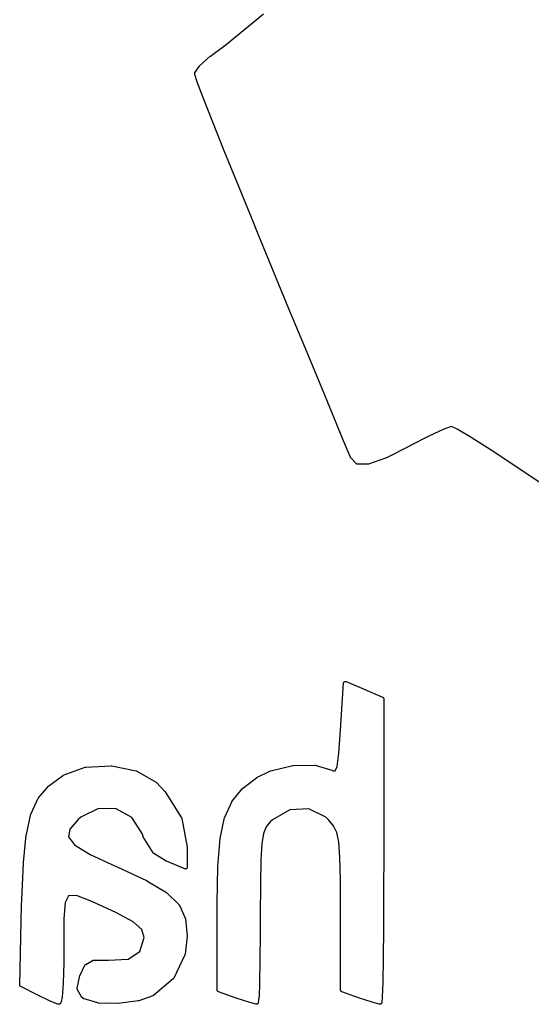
# Model space of a CAD drawing. Extents: x 5.07 to 6.67, y -4.03 to -3.19.
# Tile 6 of 27: x 5.19 to 5.24, y -4 to -3.9. Entities that reach past the tile are written whole.
import ezdxf

# ---------------------------------------------------------------- set-up
doc = ezdxf.new("R2010")
doc.units = 0
doc.header["$MEASUREMENT"] = 0
doc.layers.add('BLACK', color=7, linetype='CONTINUOUS')

msp = doc.modelspace()

# ---------------------------------------------------------------- linework, layer by layer
at = {"layer": 'BLACK', "linetype": 'CONTINUOUS'}
for p, q in [((5.20956, -3.90067), (5.21337, -3.89756)), ((5.20798, -3.90186), (5.20956, -3.90067)), ((5.20684, -3.90289), (5.20796, -3.90187)), ((5.20796, -3.90187), (5.20797, -3.90186)), ((5.20796, -3.90187), (5.20796, -3.90187)), ((5.20797, -3.90186), (5.20798, -3.90186)), ((5.2064, -3.90355), (5.2068, -3.90293)), ((5.2068, -3.90293), (5.20681, -3.90293)), ((5.20681, -3.90292), (5.20682, -3.90291)), ((5.20681, -3.90293), (5.20681, -3.90292)), ((5.20681, -3.90293), (5.20681, -3.90293)), ((5.20682, -3.90291), (5.20683, -3.9029)), ((5.20683, -3.9029), (5.20684, -3.90289)), ((5.20683, -3.9029), (5.20683, -3.9029)), ((5.20637, -3.90361), (5.20638, -3.9036)), ((5.20637, -3.90362), (5.20637, -3.90361)), ((5.20637, -3.90363), (5.20637, -3.90362)), ((5.20637, -3.90364), (5.20637, -3.90363)), ((5.20637, -3.90365), (5.20637, -3.90364)), ((5.20637, -3.90366), (5.20637, -3.90365)), ((5.20637, -3.90367), (5.20637, -3.90366)), ((5.20637, -3.90366), (5.20637, -3.90366)), ((5.20637, -3.90368), (5.20637, -3.90367)), ((5.20637, -3.90369), (5.20637, -3.90368)), ((5.20637, -3.9037), (5.20637, -3.90369)), ((5.20638, -3.90371), (5.20637, -3.9037)), ((5.20638, -3.90358), (5.20639, -3.90357)), ((5.20638, -3.90359), (5.20638, -3.90358)), ((5.20638, -3.9036), (5.20638, -3.90359)), ((5.20659, -3.90438), (5.20638, -3.90371)), ((5.20638, -3.90371), (5.20638, -3.90371)), ((5.20639, -3.90356), (5.2064, -3.90355)), ((5.20639, -3.90357), (5.20639, -3.90356)), ((5.2064, -3.90355), (5.2064, -3.90355)), ((5.20659, -3.90439), (5.20659, -3.90438)), ((5.20719, -3.90599), (5.20659, -3.90439)), ((5.20659, -3.90439), (5.20659, -3.90439)), ((5.20659, -3.90439), (5.20659, -3.90439)), ((5.2072, -3.906), (5.20719, -3.90599)), ((5.20719, -3.90599), (5.20719, -3.90599)), ((5.20814, -3.9084), (5.2072, -3.906)), ((5.20814, -3.90841), (5.20814, -3.9084)), ((5.20814, -3.9084), (5.20814, -3.9084)), ((5.20937, -3.91149), (5.20814, -3.90841)), ((5.20937, -3.9115), (5.20937, -3.91149)), ((5.21085, -3.91514), (5.20937, -3.9115)), ((5.21252, -3.91922), (5.21085, -3.91514)), ((5.21085, -3.91514), (5.21085, -3.91514)), ((5.21085, -3.91514), (5.21085, -3.91514)), ((5.21252, -3.91923), (5.21252, -3.91922)), ((5.21252, -3.91922), (5.21252, -3.91922)), ((5.21416, -3.92321), (5.21252, -3.91923)), ((5.21597, -3.92758), (5.21416, -3.92321)), ((5.21416, -3.92321), (5.21416, -3.92321)), ((5.21765, -3.93163), (5.21597, -3.92758)), ((5.21597, -3.92758), (5.21597, -3.92758)), ((5.21597, -3.92758), (5.21597, -3.92758)), ((5.21914, -3.93524), (5.21765, -3.93163)), ((5.21765, -3.93163), (5.21765, -3.93163)), ((5.21765, -3.93163), (5.21765, -3.93163)), ((5.22039, -3.93828), (5.21914, -3.93524)), ((5.21914, -3.93524), (5.21914, -3.93524)), ((5.2204, -3.93828), (5.22039, -3.93828)), ((5.22136, -3.94062), (5.2204, -3.93828)), ((5.23173, -3.93984), (5.23022, -3.94054)), ((5.23253, -3.93956), (5.23173, -3.93984)), ((5.23311, -3.93983), (5.23253, -3.93956)), ((5.23452, -3.94069), (5.23311, -3.93983)), ((5.22199, -3.94214), (5.22136, -3.94062)), ((5.22136, -3.94062), (5.22136, -3.94062)), ((5.23022, -3.94054), (5.22834, -3.94151)), ((5.23657, -3.94199), (5.23452, -3.94069)), ((5.22222, -3.94271), (5.22199, -3.94214)), ((5.22199, -3.94214), (5.22199, -3.94214)), ((5.22199, -3.94214), (5.22199, -3.94214)), ((5.22832, -3.94153), (5.22582, -3.94278)), ((5.22833, -3.94152), (5.22832, -3.94152)), ((5.22832, -3.94152), (5.22832, -3.94152)), ((5.22832, -3.94152), (5.22832, -3.94153)), ((5.22834, -3.94151), (5.22833, -3.94152)), ((5.23907, -3.94364), (5.23657, -3.94199)), ((5.22223, -3.94273), (5.22222, -3.94271)), ((5.22224, -3.94274), (5.22223, -3.94273)), ((5.22224, -3.94275), (5.22224, -3.94274)), ((5.22224, -3.94274), (5.22224, -3.94274)), ((5.22225, -3.94276), (5.22224, -3.94275)), ((5.22226, -3.94277), (5.22225, -3.94276)), ((5.22281, -3.94335), (5.22226, -3.94277)), ((5.22226, -3.94277), (5.22226, -3.94277)), ((5.22283, -3.94336), (5.22281, -3.94335)), ((5.22281, -3.94335), (5.22281, -3.94335)), ((5.22281, -3.94335), (5.22281, -3.94335)), ((5.22284, -3.94338), (5.22283, -3.94336)), ((5.22286, -3.94339), (5.22284, -3.94338)), ((5.22284, -3.94338), (5.22284, -3.94338)), ((5.22284, -3.94338), (5.22284, -3.94338)), ((5.22287, -3.9434), (5.22286, -3.94339)), ((5.22288, -3.9434), (5.22287, -3.9434)), ((5.2229, -3.9434), (5.22288, -3.9434)), ((5.22288, -3.9434), (5.22288, -3.9434)), ((5.22291, -3.94341), (5.2229, -3.9434)), ((5.22293, -3.94341), (5.22291, -3.94341)), ((5.22291, -3.94341), (5.22291, -3.94341)), ((5.22291, -3.94341), (5.22291, -3.94341)), ((5.22295, -3.94341), (5.22293, -3.94341)), ((5.22296, -3.94341), (5.22295, -3.94341)), ((5.22295, -3.94341), (5.22295, -3.94341)), ((5.22295, -3.94341), (5.22295, -3.94341)), ((5.22402, -3.94341), (5.22296, -3.94341)), ((5.22403, -3.94341), (5.22402, -3.94341)), ((5.22404, -3.94341), (5.22403, -3.94341)), ((5.22405, -3.94341), (5.22404, -3.94341)), ((5.22406, -3.94341), (5.22405, -3.94341)), ((5.22407, -3.9434), (5.22406, -3.94341)), ((5.22408, -3.9434), (5.22407, -3.9434)), ((5.2258, -3.94279), (5.22408, -3.9434)), ((5.22408, -3.9434), (5.22408, -3.9434)), ((5.22581, -3.94278), (5.2258, -3.94279)), ((5.22582, -3.94278), (5.22581, -3.94278)), ((5.22582, -3.94278), (5.22582, -3.94278)), ((5.24185, -3.94551), (5.23907, -3.94364)), ((5.22123, -3.97051), (5.22151, -3.96572)), ((5.22151, -3.9657), (5.22152, -3.96569)), ((5.22151, -3.96572), (5.22151, -3.9657)), ((5.22151, -3.96572), (5.22151, -3.96572)), ((5.22152, -3.96566), (5.22153, -3.96565)), ((5.22152, -3.96568), (5.22152, -3.96566)), ((5.22152, -3.96569), (5.22152, -3.96568)), ((5.22152, -3.96568), (5.22152, -3.96568)), ((5.22153, -3.96564), (5.22154, -3.96563)), ((5.22153, -3.96565), (5.22153, -3.96564)), ((5.22153, -3.96565), (5.22153, -3.96565)), ((5.22154, -3.96563), (5.22155, -3.96562)), ((5.22155, -3.96561), (5.22156, -3.9656)), ((5.22155, -3.96562), (5.22155, -3.96561)), ((5.22155, -3.96561), (5.22155, -3.96561)), ((5.22156, -3.9656), (5.22157, -3.96559)), ((5.22157, -3.96559), (5.22158, -3.96558)), ((5.22157, -3.96559), (5.22157, -3.96559)), ((5.22158, -3.96558), (5.22159, -3.96557)), ((5.22159, -3.96557), (5.2216, -3.96557)), ((5.2216, -3.96557), (5.22161, -3.96556)), ((5.22161, -3.96556), (5.22162, -3.96555)), ((5.22161, -3.96556), (5.22161, -3.96556)), ((5.22162, -3.96555), (5.22163, -3.96555)), ((5.22163, -3.96555), (5.22164, -3.96555)), ((5.22164, -3.96555), (5.22164, -3.96554)), ((5.22164, -3.96554), (5.22166, -3.96554)), ((5.22166, -3.96554), (5.22167, -3.96554)), ((5.22167, -3.96554), (5.22168, -3.96554)), ((5.22168, -3.96554), (5.2217, -3.96553)), ((5.22168, -3.96554), (5.22168, -3.96554)), ((5.2217, -3.96553), (5.22171, -3.96553)), ((5.22171, -3.96553), (5.22171, -3.96553)), ((5.22171, -3.96553), (5.22172, -3.96553)), ((5.22172, -3.96553), (5.22173, -3.96554)), ((5.22173, -3.96554), (5.22175, -3.96554)), ((5.22175, -3.96554), (5.22175, -3.96554)), ((5.22175, -3.96554), (5.22176, -3.96554)), ((5.22176, -3.96554), (5.22177, -3.96554)), ((5.22177, -3.96554), (5.22178, -3.96555)), ((5.22178, -3.96555), (5.22364, -3.96633)), ((5.22364, -3.96633), (5.22364, -3.96633)), ((5.22364, -3.96633), (5.22364, -3.96633)), ((5.22364, -3.96633), (5.2255, -3.96712)), ((5.2255, -3.96712), (5.2255, -3.96712)), ((5.2255, -3.96712), (5.22552, -3.96713)), ((5.22552, -3.96713), (5.22553, -3.96713)), ((5.22553, -3.96713), (5.22553, -3.96713)), ((5.22553, -3.96713), (5.22553, -3.96714)), ((5.22553, -3.96714), (5.22555, -3.96715)), ((5.22555, -3.96715), (5.22556, -3.96716)), ((5.22556, -3.96716), (5.22556, -3.96716)), ((5.22556, -3.96716), (5.22556, -3.96716)), ((5.22556, -3.96716), (5.22557, -3.96717)), ((5.22557, -3.96717), (5.22559, -3.96719)), ((5.22559, -3.96719), (5.22559, -3.96719)), ((5.22559, -3.96719), (5.22559, -3.96719)), ((5.22559, -3.96719), (5.2256, -3.96721)), ((5.2256, -3.96721), (5.2256, -3.96722)), ((5.2256, -3.96722), (5.2256, -3.96722)), ((5.2256, -3.96722), (5.2256, -3.96722)), ((5.2256, -3.96722), (5.22561, -3.96724)), ((5.22561, -3.96724), (5.22561, -3.96726)), ((5.22561, -3.96726), (5.22562, -3.96726)), ((5.22562, -3.96726), (5.22562, -3.96726)), ((5.22562, -3.96726), (5.22562, -3.96728)), ((5.22562, -3.96728), (5.22562, -3.9673)), ((5.22562, -3.9673), (5.22562, -3.98293)), ((5.22106, -3.97284), (5.22123, -3.97051)), ((5.22087, -3.97418), (5.22106, -3.97284)), ((5.19298, -3.97509), (5.19522, -3.97426)), ((5.19522, -3.97426), (5.19522, -3.97426)), ((5.19522, -3.97426), (5.19523, -3.97426)), ((5.19523, -3.97426), (5.19524, -3.97426)), ((5.19524, -3.97426), (5.19525, -3.97426)), ((5.19525, -3.97426), (5.19526, -3.97425)), ((5.19526, -3.97425), (5.19527, -3.97425)), ((5.19527, -3.97425), (5.19786, -3.97411)), ((5.19527, -3.97425), (5.19527, -3.97425)), ((5.19786, -3.97411), (5.19787, -3.97411)), ((5.19787, -3.97411), (5.19787, -3.97411)), ((5.19787, -3.97411), (5.19788, -3.97411)), ((5.19788, -3.97411), (5.19789, -3.97411)), ((5.19789, -3.97411), (5.19791, -3.97411)), ((5.19791, -3.97411), (5.19791, -3.97411)), ((5.19791, -3.97411), (5.19792, -3.97411)), ((5.19792, -3.97411), (5.20041, -3.97463)), ((5.21414, -3.97462), (5.21636, -3.97409)), ((5.21636, -3.97409), (5.21637, -3.97409)), ((5.21637, -3.97409), (5.21637, -3.97409)), ((5.21637, -3.97409), (5.21637, -3.97409)), ((5.21637, -3.97409), (5.21639, -3.97409)), ((5.21639, -3.97409), (5.2164, -3.97409)), ((5.2164, -3.97409), (5.2164, -3.97409)), ((5.2164, -3.97409), (5.21641, -3.97409)), ((5.21641, -3.97409), (5.21859, -3.97406)), ((5.21859, -3.97406), (5.2186, -3.97406)), ((5.2186, -3.97406), (5.21861, -3.97406)), ((5.21861, -3.97406), (5.21862, -3.97406)), ((5.21862, -3.97406), (5.21863, -3.97406)), ((5.21863, -3.97406), (5.21863, -3.97406)), ((5.21863, -3.97406), (5.21864, -3.97406)), ((5.21864, -3.97406), (5.21865, -3.97406)), ((5.21865, -3.97406), (5.22034, -3.97458)), ((5.22067, -3.97464), (5.22087, -3.97418)), ((5.19152, -3.97616), (5.1929, -3.97514)), ((5.1929, -3.97514), (5.19291, -3.97513)), ((5.19291, -3.97513), (5.19291, -3.97513)), ((5.19291, -3.97513), (5.19292, -3.97513)), ((5.19292, -3.97513), (5.19294, -3.97511)), ((5.19294, -3.97511), (5.19296, -3.9751)), ((5.19294, -3.97511), (5.19294, -3.97511)), ((5.19294, -3.97511), (5.19294, -3.97511)), ((5.19294, -3.97511), (5.19294, -3.97511)), ((5.19294, -3.97511), (5.19294, -3.97511)), ((5.19296, -3.9751), (5.19298, -3.97509)), ((5.20041, -3.97463), (5.20042, -3.97463)), ((5.20042, -3.97463), (5.20043, -3.97464)), ((5.20043, -3.97464), (5.20044, -3.97464)), ((5.20044, -3.97464), (5.20044, -3.97464)), ((5.20044, -3.97464), (5.20045, -3.97465)), ((5.20045, -3.97465), (5.20046, -3.97465)), ((5.20046, -3.97465), (5.20047, -3.97466)), ((5.20047, -3.97466), (5.20244, -3.9758)), ((5.21124, -3.97645), (5.21267, -3.97535)), ((5.21267, -3.97535), (5.21269, -3.97534)), ((5.21267, -3.97535), (5.21267, -3.97535)), ((5.21269, -3.97534), (5.2127, -3.97533)), ((5.2127, -3.97533), (5.2141, -3.97464)), ((5.2141, -3.97464), (5.21412, -3.97463)), ((5.2141, -3.97464), (5.2141, -3.97464)), ((5.2141, -3.97464), (5.2141, -3.97464)), ((5.2141, -3.97464), (5.2141, -3.97464)), ((5.21412, -3.97463), (5.21413, -3.97463)), ((5.21413, -3.97463), (5.21414, -3.97463)), ((5.21414, -3.97463), (5.21414, -3.97462)), ((5.22034, -3.97458), (5.22034, -3.97458)), ((5.22034, -3.97458), (5.22034, -3.97458)), ((5.22034, -3.97458), (5.22034, -3.97458)), ((5.22034, -3.97458), (5.22036, -3.97459)), ((5.22036, -3.97459), (5.22037, -3.9746)), ((5.22037, -3.9746), (5.22038, -3.9746)), ((5.22038, -3.9746), (5.22038, -3.9746)), ((5.22038, -3.9746), (5.22046, -3.97465)), ((5.22046, -3.97465), (5.22067, -3.97464)), ((5.19046, -3.97738), (5.19149, -3.97619)), ((5.19149, -3.97618), (5.1915, -3.97617)), ((5.19149, -3.97619), (5.19149, -3.97618)), ((5.19149, -3.97618), (5.19149, -3.97618)), ((5.19149, -3.97618), (5.19149, -3.97618)), ((5.1915, -3.97617), (5.19152, -3.97616)), ((5.19152, -3.97616), (5.19152, -3.97616)), ((5.19152, -3.97616), (5.19152, -3.97616)), ((5.20244, -3.9758), (5.20244, -3.9758)), ((5.20244, -3.9758), (5.20244, -3.97581)), ((5.20244, -3.97581), (5.20245, -3.97581)), ((5.20245, -3.97581), (5.20246, -3.97582)), ((5.20246, -3.97582), (5.20247, -3.97583)), ((5.20247, -3.97583), (5.20247, -3.97583)), ((5.20247, -3.97583), (5.20248, -3.97583)), ((5.20248, -3.97583), (5.20334, -3.97673)), ((5.21017, -3.97773), (5.21121, -3.97648)), ((5.21121, -3.97648), (5.21122, -3.97648)), ((5.21122, -3.97648), (5.21123, -3.97647)), ((5.21122, -3.97648), (5.21122, -3.97648)), ((5.21122, -3.97648), (5.21122, -3.97648)), ((5.21123, -3.97647), (5.21124, -3.97645)), ((5.21124, -3.97645), (5.21124, -3.97645)), ((5.21124, -3.97645), (5.21124, -3.97645)), ((5.18972, -3.97897), (5.19044, -3.97742)), ((5.19044, -3.97741), (5.19045, -3.9774)), ((5.19044, -3.97742), (5.19044, -3.97741)), ((5.19044, -3.97741), (5.19044, -3.97741)), ((5.19044, -3.97742), (5.19044, -3.97742)), ((5.19045, -3.9774), (5.19046, -3.97739)), ((5.19046, -3.97739), (5.19046, -3.97738)), ((5.19046, -3.97738), (5.19046, -3.97738)), ((5.20334, -3.97673), (5.20335, -3.97673)), ((5.20335, -3.97673), (5.20335, -3.97673)), ((5.20335, -3.97673), (5.20335, -3.97673)), ((5.20335, -3.97673), (5.20335, -3.97674)), ((5.20335, -3.97674), (5.20337, -3.97676)), ((5.20337, -3.97676), (5.20337, -3.97676)), ((5.20337, -3.97676), (5.20337, -3.97676)), ((5.20337, -3.97676), (5.20503, -3.97943)), ((5.19656, -3.97847), (5.19477, -3.97937)), ((5.19838, -3.97851), (5.19656, -3.97847)), ((5.19996, -3.97938), (5.19838, -3.97851)), ((5.20943, -3.97936), (5.21014, -3.97778)), ((5.21014, -3.97778), (5.21014, -3.97777)), ((5.21014, -3.97777), (5.21015, -3.97777)), ((5.21015, -3.97776), (5.21016, -3.97775)), ((5.21015, -3.97777), (5.21015, -3.97776)), ((5.21016, -3.97774), (5.21017, -3.97773)), ((5.21016, -3.97775), (5.21016, -3.97774)), ((5.21017, -3.97773), (5.21017, -3.97773)), ((5.18923, -3.98112), (5.1897, -3.97901)), ((5.1897, -3.97901), (5.18971, -3.979)), ((5.1897, -3.97901), (5.1897, -3.97901)), ((5.1897, -3.97901), (5.1897, -3.97901)), ((5.1897, -3.97901), (5.1897, -3.97901)), ((5.18971, -3.979), (5.18972, -3.97898)), ((5.18972, -3.97898), (5.18972, -3.97897)), ((5.18972, -3.97897), (5.18972, -3.97897)), ((5.19477, -3.97937), (5.19452, -3.97959)), ((5.20103, -3.98102), (5.19996, -3.97938)), ((5.20503, -3.97943), (5.20503, -3.97943)), ((5.20503, -3.97943), (5.20504, -3.97944)), ((5.20504, -3.97944), (5.20504, -3.97946)), ((5.20504, -3.97946), (5.20505, -3.97946)), ((5.20505, -3.97946), (5.20505, -3.97946)), ((5.20505, -3.97946), (5.20505, -3.97948)), ((5.20505, -3.97948), (5.20506, -3.97949)), ((5.20506, -3.97949), (5.20562, -3.9824)), ((5.20897, -3.98152), (5.20941, -3.9794)), ((5.20941, -3.9794), (5.20942, -3.97938)), ((5.20941, -3.9794), (5.20941, -3.9794)), ((5.20941, -3.9794), (5.20941, -3.9794)), ((5.20941, -3.9794), (5.20941, -3.9794)), ((5.20942, -3.97938), (5.20943, -3.97936)), ((5.20943, -3.97936), (5.20943, -3.97936)), ((5.20943, -3.97936), (5.20943, -3.97936)), ((5.21607, -3.9786), (5.21429, -3.97961)), ((5.21798, -3.97852), (5.21607, -3.9786)), ((5.21973, -3.97937), (5.21798, -3.97852)), ((5.22003, -3.97967), (5.21973, -3.97937)), ((5.19452, -3.97959), (5.19365, -3.98059)), ((5.21365, -3.98035), (5.21337, -3.98102)), ((5.21405, -3.97984), (5.21365, -3.98035)), ((5.21429, -3.97961), (5.21405, -3.97984)), ((5.22051, -3.98024), (5.22003, -3.97967)), ((5.22083, -3.98091), (5.22051, -3.98024)), ((5.18893, -3.98398), (5.18922, -3.98114)), ((5.18922, -3.98114), (5.18923, -3.98113)), ((5.18922, -3.98114), (5.18922, -3.98114)), ((5.18923, -3.98113), (5.18923, -3.98112)), ((5.19365, -3.98059), (5.19352, -3.98137)), ((5.19352, -3.98137), (5.19414, -3.98217)), ((5.20112, -3.98132), (5.20103, -3.98102)), ((5.20112, -3.98133), (5.20112, -3.98132)), ((5.20113, -3.98135), (5.20112, -3.98133)), ((5.20112, -3.98133), (5.20112, -3.98133)), ((5.20114, -3.98136), (5.20113, -3.98135)), ((5.20114, -3.98137), (5.20114, -3.98136)), ((5.20114, -3.98136), (5.20114, -3.98136)), ((5.20214, -3.98299), (5.20114, -3.98137)), ((5.20114, -3.98137), (5.20114, -3.98137)), ((5.20897, -3.98153), (5.20897, -3.98152)), ((5.21337, -3.98102), (5.21319, -3.98208)), ((5.22104, -3.98191), (5.22083, -3.98091)), ((5.19414, -3.98217), (5.19573, -3.98314)), ((5.20562, -3.9824), (5.20562, -3.9824)), ((5.20562, -3.9824), (5.20562, -3.98242)), ((5.20562, -3.98242), (5.20562, -3.98244)), ((5.20562, -3.98244), (5.20562, -3.98444)), ((5.20873, -3.98438), (5.20896, -3.98154)), ((5.20896, -3.98154), (5.20897, -3.98153)), ((5.20896, -3.98154), (5.20896, -3.98154)), ((5.21319, -3.98208), (5.2131, -3.98371)), ((5.22116, -3.98346), (5.22104, -3.98191)), ((5.19573, -3.98314), (5.19836, -3.98436)), ((5.20215, -3.98299), (5.20214, -3.98299)), ((5.20215, -3.983), (5.20215, -3.98299)), ((5.20216, -3.98301), (5.20215, -3.983)), ((5.20217, -3.98302), (5.20216, -3.98301)), ((5.20218, -3.98303), (5.20217, -3.98302)), ((5.20217, -3.98302), (5.20217, -3.98302)), ((5.20219, -3.98304), (5.20218, -3.98303)), ((5.2022, -3.98305), (5.20219, -3.98304)), ((5.20221, -3.98305), (5.2022, -3.98305)), ((5.2022, -3.98305), (5.2022, -3.98305)), ((5.20348, -3.98383), (5.20221, -3.98305)), ((5.20221, -3.98305), (5.20221, -3.98305)), ((5.22121, -3.98574), (5.22116, -3.98346)), ((5.22562, -3.98293), (5.22561, -3.98699)), ((5.18877, -3.98776), (5.18893, -3.98399)), ((5.18893, -3.98399), (5.18893, -3.98398)), ((5.18893, -3.98399), (5.18893, -3.98399)), ((5.18893, -3.98399), (5.18893, -3.98399)), ((5.19836, -3.98436), (5.19854, -3.98444)), ((5.19854, -3.98444), (5.19854, -3.98444)), ((5.19854, -3.98444), (5.19854, -3.98444)), ((5.19854, -3.98444), (5.19854, -3.98444)), ((5.19854, -3.98444), (5.20147, -3.98581)), ((5.20349, -3.98384), (5.20348, -3.98383)), ((5.2035, -3.98385), (5.20349, -3.98384)), ((5.20351, -3.98385), (5.2035, -3.98385)), ((5.20535, -3.98462), (5.20351, -3.98385)), ((5.2056, -3.98452), (5.20558, -3.98455)), ((5.20561, -3.98448), (5.2056, -3.98452)), ((5.20562, -3.98444), (5.20561, -3.98448)), ((5.20866, -3.98814), (5.20873, -3.98439)), ((5.20873, -3.98439), (5.20873, -3.98438)), ((5.20873, -3.98438), (5.20873, -3.98438)), ((5.20873, -3.98439), (5.20873, -3.98439)), ((5.2131, -3.98371), (5.21306, -3.9861)), ((5.20538, -3.98463), (5.20535, -3.98462)), ((5.20542, -3.98464), (5.20538, -3.98463)), ((5.20546, -3.98463), (5.20542, -3.98464)), ((5.20542, -3.98464), (5.20542, -3.98464)), ((5.20542, -3.98464), (5.20542, -3.98464)), ((5.20549, -3.98462), (5.20546, -3.98463)), ((5.2055, -3.98462), (5.20549, -3.98462)), ((5.20553, -3.9846), (5.2055, -3.98462)), ((5.20556, -3.98458), (5.20553, -3.9846)), ((5.20558, -3.98455), (5.20556, -3.98457)), ((5.20556, -3.98457), (5.20556, -3.98458)), ((5.20556, -3.98458), (5.20556, -3.98458)), ((5.20147, -3.98581), (5.20148, -3.98581)), ((5.20148, -3.98581), (5.20148, -3.98581)), ((5.20148, -3.98581), (5.20149, -3.98582)), ((5.20149, -3.98582), (5.2035, -3.98703)), ((5.21306, -3.9861), (5.21305, -3.98945)), ((5.22122, -3.9889), (5.22121, -3.98574)), ((5.19353, -3.98735), (5.19317, -3.98804)), ((5.19432, -3.98732), (5.19353, -3.98735)), ((5.1959, -3.98793), (5.19432, -3.98732)), ((5.2035, -3.98703), (5.2035, -3.98703)), ((5.2035, -3.98703), (5.2035, -3.98703)), ((5.2035, -3.98703), (5.2035, -3.98703)), ((5.2035, -3.98703), (5.20351, -3.98704)), ((5.20351, -3.98704), (5.20353, -3.98705)), ((5.20353, -3.98705), (5.20353, -3.98705)), ((5.20353, -3.98705), (5.20353, -3.98705)), ((5.20353, -3.98705), (5.20476, -3.98826)), ((5.22561, -3.98699), (5.22559, -3.99064)), ((5.22561, -3.98699), (5.22561, -3.98699)), ((5.18855, -3.99641), (5.18875, -3.98831)), ((5.18875, -3.9883), (5.18877, -3.98777)), ((5.18875, -3.98831), (5.18875, -3.9883)), ((5.18875, -3.9883), (5.18875, -3.9883)), ((5.18877, -3.98777), (5.18877, -3.98776)), ((5.18877, -3.98776), (5.18877, -3.98776)), ((5.18877, -3.98776), (5.18877, -3.98776)), ((5.19317, -3.98804), (5.19305, -3.98972)), ((5.19833, -3.98907), (5.1959, -3.98793)), ((5.20476, -3.98826), (5.20477, -3.98827)), ((5.20477, -3.98827), (5.20478, -3.98828)), ((5.20478, -3.98828), (5.20479, -3.98829)), ((5.20479, -3.98829), (5.20479, -3.98829)), ((5.20479, -3.98829), (5.20479, -3.9883)), ((5.20479, -3.9883), (5.2048, -3.98831)), ((5.2048, -3.98831), (5.20481, -3.98832)), ((5.20481, -3.98832), (5.20543, -3.98969)), ((5.20865, -3.98886), (5.20866, -3.98815)), ((5.20866, -3.98815), (5.20866, -3.98814)), ((5.20866, -3.98814), (5.20866, -3.98814)), ((5.20866, -3.98814), (5.20866, -3.98814)), ((5.20011, -3.99), (5.19833, -3.98907)), ((5.20865, -3.98887), (5.20865, -3.98886)), ((5.20865, -3.99695), (5.20865, -3.98887)), ((5.21305, -3.98945), (5.21304, -3.99115)), ((5.22122, -3.99695), (5.22122, -3.9889)), ((5.19305, -3.98972), (5.19305, -3.99246)), ((5.20098, -3.99078), (5.20011, -3.99)), ((5.20543, -3.98969), (5.20543, -3.98969)), ((5.20543, -3.98969), (5.20543, -3.9897)), ((5.20543, -3.9897), (5.20544, -3.98971)), ((5.20544, -3.98971), (5.20544, -3.98972)), ((5.20544, -3.98972), (5.20544, -3.98972)), ((5.20544, -3.98972), (5.20544, -3.98974)), ((5.20544, -3.98974), (5.20545, -3.98975)), ((5.20545, -3.98975), (5.20562, -3.99142)), ((5.20122, -3.99159), (5.20098, -3.99078)), ((5.20562, -3.99146), (5.20539, -3.99331)), ((5.20562, -3.99142), (5.20562, -3.99142)), ((5.20562, -3.99142), (5.20562, -3.99142)), ((5.20562, -3.99142), (5.20562, -3.99142)), ((5.20562, -3.99142), (5.20562, -3.99144)), ((5.20562, -3.99144), (5.20562, -3.99146)), ((5.20562, -3.99146), (5.20562, -3.99146)), ((5.20562, -3.99146), (5.20562, -3.99146)), ((5.21304, -3.99115), (5.21302, -3.99395)), ((5.21304, -3.99115), (5.21304, -3.99115)), ((5.22559, -3.99064), (5.22556, -3.99373)), ((5.22559, -3.99064), (5.22559, -3.99064)), ((5.19305, -3.99246), (5.19303, -3.99415)), ((5.19305, -3.99246), (5.19305, -3.99246)), ((5.2008, -3.99303), (5.20122, -3.99159)), ((5.19958, -3.9938), (5.2008, -3.99303)), ((5.20537, -3.99337), (5.20423, -3.99574)), ((5.20538, -3.99336), (5.20537, -3.99337)), ((5.20539, -3.99333), (5.20538, -3.99334)), ((5.20538, -3.99334), (5.20538, -3.99335)), ((5.20538, -3.99335), (5.20538, -3.99336)), ((5.20539, -3.99331), (5.20539, -3.99331)), ((5.20539, -3.99331), (5.20539, -3.99332)), ((5.20539, -3.99332), (5.20539, -3.99333)), ((5.19303, -3.99416), (5.19297, -3.99625)), ((5.19303, -3.99415), (5.19303, -3.99416)), ((5.19303, -3.99416), (5.19303, -3.99416)), ((5.19303, -3.99416), (5.19303, -3.99416)), ((5.19471, -3.99545), (5.19519, -3.99443)), ((5.19519, -3.99443), (5.1952, -3.99441)), ((5.19519, -3.99443), (5.19519, -3.99443)), ((5.19519, -3.99443), (5.19519, -3.99443)), ((5.19519, -3.99443), (5.19519, -3.99443)), ((5.1952, -3.99441), (5.19521, -3.9944)), ((5.19521, -3.99439), (5.19522, -3.99438)), ((5.19521, -3.9944), (5.19521, -3.99439)), ((5.19521, -3.9944), (5.19521, -3.9944)), ((5.19522, -3.99438), (5.19524, -3.99437)), ((5.19524, -3.99437), (5.19525, -3.99436)), ((5.19524, -3.99437), (5.19524, -3.99437)), ((5.19524, -3.99437), (5.19524, -3.99437)), ((5.19525, -3.99436), (5.19527, -3.99435)), ((5.19527, -3.99434), (5.19604, -3.99392)), ((5.19527, -3.99435), (5.19527, -3.99434)), ((5.19527, -3.99435), (5.19527, -3.99435)), ((5.19604, -3.99392), (5.19605, -3.99392)), ((5.19605, -3.99392), (5.19606, -3.99392)), ((5.19606, -3.99392), (5.19607, -3.99391)), ((5.19607, -3.99391), (5.19608, -3.99391)), ((5.19608, -3.99391), (5.19609, -3.9939)), ((5.19608, -3.99391), (5.19608, -3.99391)), ((5.19609, -3.9939), (5.1961, -3.9939)), ((5.1961, -3.9939), (5.19611, -3.9939)), ((5.19611, -3.9939), (5.19612, -3.9939)), ((5.19612, -3.9939), (5.19613, -3.9939)), ((5.19613, -3.9939), (5.19614, -3.9939)), ((5.19614, -3.9939), (5.1976, -3.99392)), ((5.1976, -3.99392), (5.19958, -3.9938)), ((5.21302, -3.99395), (5.21297, -3.99619)), ((5.21302, -3.99395), (5.21302, -3.99395)), ((5.21302, -3.99395), (5.21302, -3.99395)), ((5.22556, -3.99373), (5.22552, -3.99612)), ((5.22556, -3.99373), (5.22556, -3.99373)), ((5.22556, -3.99373), (5.22556, -3.99373)), ((5.19441, -3.99678), (5.19469, -3.99549)), ((5.19469, -3.99548), (5.1947, -3.99547)), ((5.19469, -3.99549), (5.19469, -3.99548)), ((5.19469, -3.99549), (5.19469, -3.99549)), ((5.19469, -3.99549), (5.19469, -3.99549)), ((5.1947, -3.99547), (5.1947, -3.99545)), ((5.1947, -3.99545), (5.19471, -3.99545)), ((5.19471, -3.99545), (5.19471, -3.99545)), ((5.18855, -3.99642), (5.18855, -3.99641)), ((5.18855, -3.99643), (5.18855, -3.99642)), ((5.18855, -3.99644), (5.18855, -3.99643)), ((5.18855, -3.99646), (5.18855, -3.99644)), ((5.18855, -3.99644), (5.18855, -3.99644)), ((5.18856, -3.99647), (5.18855, -3.99646)), ((5.18856, -3.99648), (5.18856, -3.99647)), ((5.18856, -3.99647), (5.18856, -3.99647)), ((5.18857, -3.99649), (5.18856, -3.99648)), ((5.18857, -3.9965), (5.18857, -3.99649)), ((5.18858, -3.99651), (5.18857, -3.9965)), ((5.18858, -3.99652), (5.18858, -3.99651)), ((5.18859, -3.99653), (5.18858, -3.99652)), ((5.18859, -3.99654), (5.18859, -3.99653)), ((5.1886, -3.99654), (5.18859, -3.99654)), ((5.1886, -3.99655), (5.1886, -3.99654)), ((5.18861, -3.99655), (5.1886, -3.99655)), ((5.18862, -3.99656), (5.18861, -3.99655)), ((5.18863, -3.99657), (5.18862, -3.99656)), ((5.19297, -3.99626), (5.19286, -3.99769)), ((5.19297, -3.99625), (5.19297, -3.99625)), ((5.19297, -3.99625), (5.19297, -3.99626)), ((5.19297, -3.99626), (5.19297, -3.99626)), ((5.20418, -3.9958), (5.20218, -3.9975)), ((5.20419, -3.9958), (5.20418, -3.9958)), ((5.2042, -3.99579), (5.20419, -3.9958)), ((5.20419, -3.9958), (5.20419, -3.9958)), ((5.20421, -3.99578), (5.2042, -3.99579)), ((5.20422, -3.99576), (5.20421, -3.99577)), ((5.20421, -3.99577), (5.20421, -3.99577)), ((5.20421, -3.99577), (5.20421, -3.99578)), ((5.20423, -3.99574), (5.20422, -3.99576)), ((5.20423, -3.99574), (5.20423, -3.99574)), ((5.20423, -3.99574), (5.20423, -3.99574)), ((5.20423, -3.99574), (5.20423, -3.99574)), ((5.21297, -3.99619), (5.21292, -3.99768)), ((5.21297, -3.99619), (5.21297, -3.99619)), ((5.21297, -3.99619), (5.21297, -3.99619)), ((5.21297, -3.99619), (5.21297, -3.99619)), ((5.22552, -3.99613), (5.22547, -3.99767)), ((5.22552, -3.99612), (5.22552, -3.99613)), ((5.18864, -3.99658), (5.18863, -3.99657)), ((5.18863, -3.99657), (5.18863, -3.99657)), ((5.18865, -3.99658), (5.18864, -3.99658)), ((5.18865, -3.99659), (5.18865, -3.99658)), ((5.19039, -3.99748), (5.18865, -3.99659)), ((5.19039, -3.99749), (5.19039, -3.99748)), ((5.1904, -3.99749), (5.19039, -3.99749)), ((5.19166, -3.99809), (5.1904, -3.99749)), ((5.1904, -3.99749), (5.1904, -3.99749)), ((5.19441, -3.99679), (5.19441, -3.99678)), ((5.19441, -3.9968), (5.19441, -3.99679)), ((5.19441, -3.99681), (5.19441, -3.9968)), ((5.19441, -3.99682), (5.19441, -3.99681)), ((5.19441, -3.99683), (5.19441, -3.99682)), ((5.19441, -3.99684), (5.19441, -3.99683)), ((5.19441, -3.99685), (5.19441, -3.99684)), ((5.19441, -3.99686), (5.19441, -3.99685)), ((5.19442, -3.99687), (5.19441, -3.99686)), ((5.19442, -3.99688), (5.19442, -3.99687)), ((5.19442, -3.99689), (5.19442, -3.99688)), ((5.19442, -3.9969), (5.19442, -3.99689)), ((5.19443, -3.99691), (5.19442, -3.9969)), ((5.19443, -3.99692), (5.19443, -3.99691)), ((5.19483, -3.99765), (5.19443, -3.99692)), ((5.19443, -3.99692), (5.19443, -3.99692)), ((5.20212, -3.99754), (5.20067, -3.99805)), ((5.20213, -3.99753), (5.20212, -3.99754)), ((5.20215, -3.99753), (5.20213, -3.99753)), ((5.20217, -3.99751), (5.20215, -3.99752)), ((5.20215, -3.99752), (5.20215, -3.99752)), ((5.20215, -3.99752), (5.20215, -3.99753)), ((5.20218, -3.99751), (5.20217, -3.99751)), ((5.20218, -3.9975), (5.20218, -3.99751)), ((5.20865, -3.99696), (5.20865, -3.99695)), ((5.20866, -3.99698), (5.20865, -3.99696)), ((5.20865, -3.99696), (5.20865, -3.99696)), ((5.20866, -3.99699), (5.20866, -3.99698)), ((5.20866, -3.997), (5.20866, -3.99699)), ((5.20866, -3.99702), (5.20866, -3.997)), ((5.20866, -3.997), (5.20866, -3.997)), ((5.20867, -3.99703), (5.20866, -3.99702)), ((5.20867, -3.99704), (5.20867, -3.99703)), ((5.20867, -3.99703), (5.20867, -3.99703)), ((5.20868, -3.99705), (5.20867, -3.99704)), ((5.20869, -3.99706), (5.20868, -3.99705)), ((5.20869, -3.99707), (5.20869, -3.99706)), ((5.2087, -3.99708), (5.20869, -3.99707)), ((5.20869, -3.99707), (5.20869, -3.99707)), ((5.20871, -3.99709), (5.2087, -3.99708)), ((5.20871, -3.9971), (5.20871, -3.99709)), ((5.20872, -3.9971), (5.20871, -3.9971)), ((5.20873, -3.99711), (5.20872, -3.9971)), ((5.20874, -3.99712), (5.20873, -3.99711)), ((5.20875, -3.99712), (5.20874, -3.99712)), ((5.20874, -3.99712), (5.20874, -3.99712)), ((5.20876, -3.99713), (5.20875, -3.99712)), ((5.20877, -3.99714), (5.20876, -3.99713)), ((5.20878, -3.99714), (5.20877, -3.99714)), ((5.20879, -3.99714), (5.20878, -3.99714)), ((5.20878, -3.99714), (5.20878, -3.99714)), ((5.21058, -3.99777), (5.20879, -3.99714)), ((5.22123, -3.99696), (5.22122, -3.99695)), ((5.22123, -3.99698), (5.22123, -3.99696)), ((5.22123, -3.99696), (5.22123, -3.99696)), ((5.22123, -3.99699), (5.22123, -3.99698)), ((5.22123, -3.997), (5.22123, -3.99699)), ((5.22124, -3.99702), (5.22123, -3.997)), ((5.22123, -3.997), (5.22123, -3.997)), ((5.22124, -3.99703), (5.22124, -3.99702)), ((5.22124, -3.99704), (5.22124, -3.99703)), ((5.22124, -3.99703), (5.22124, -3.99703)), ((5.22125, -3.99705), (5.22124, -3.99704)), ((5.22126, -3.99706), (5.22125, -3.99705)), ((5.22126, -3.99707), (5.22126, -3.99706)), ((5.22127, -3.99708), (5.22126, -3.99707)), ((5.22126, -3.99707), (5.22126, -3.99707)), ((5.22128, -3.99709), (5.22127, -3.99708)), ((5.22129, -3.9971), (5.22128, -3.99709)), ((5.2213, -3.99711), (5.22129, -3.9971)), ((5.22129, -3.9971), (5.22129, -3.9971)), ((5.22131, -3.99712), (5.2213, -3.99711)), ((5.22132, -3.99712), (5.22131, -3.99712)), ((5.22133, -3.99713), (5.22132, -3.99712)), ((5.22132, -3.99712), (5.22132, -3.99712)), ((5.22135, -3.99714), (5.22133, -3.99713)), ((5.22136, -3.99714), (5.22135, -3.99714)), ((5.22135, -3.99714), (5.22135, -3.99714)), ((5.22135, -3.99714), (5.22135, -3.99714)), ((5.22316, -3.99777), (5.22136, -3.99714)), ((5.19166, -3.9981), (5.19166, -3.99809)), ((5.19167, -3.9981), (5.19166, -3.9981)), ((5.19243, -3.99839), (5.19167, -3.9981)), ((5.19167, -3.9981), (5.19167, -3.9981)), ((5.19244, -3.99839), (5.19243, -3.99839)), ((5.19245, -3.9984), (5.19244, -3.99839)), ((5.19244, -3.99839), (5.19244, -3.99839)), ((5.19247, -3.9984), (5.19245, -3.9984)), ((5.19248, -3.9984), (5.19247, -3.9984)), ((5.19247, -3.9984), (5.19247, -3.9984)), ((5.19252, -3.99841), (5.19248, -3.9984)), ((5.19248, -3.9984), (5.19248, -3.9984)), ((5.19253, -3.99841), (5.19252, -3.99841)), ((5.19252, -3.99841), (5.19252, -3.99841)), ((5.19254, -3.99841), (5.19253, -3.99841)), ((5.19255, -3.99841), (5.19254, -3.99841)), ((5.19256, -3.9984), (5.19255, -3.99841)), ((5.19258, -3.9984), (5.19256, -3.9984)), ((5.19256, -3.9984), (5.19256, -3.9984)), ((5.19259, -3.9984), (5.19258, -3.9984)), ((5.1926, -3.9984), (5.19259, -3.9984)), ((5.19261, -3.99839), (5.1926, -3.99839)), ((5.1926, -3.99839), (5.1926, -3.9984)), ((5.19263, -3.99838), (5.19261, -3.99839)), ((5.19264, -3.99838), (5.19263, -3.99838)), ((5.19263, -3.99838), (5.19263, -3.99838)), ((5.19265, -3.99837), (5.19264, -3.99838)), ((5.19266, -3.99836), (5.19265, -3.99837)), ((5.19267, -3.99836), (5.19266, -3.99836)), ((5.19266, -3.99836), (5.19266, -3.99836)), ((5.19268, -3.99834), (5.19267, -3.99836)), ((5.19269, -3.99834), (5.19268, -3.99834)), ((5.1927, -3.99832), (5.19269, -3.99833)), ((5.19269, -3.99833), (5.19269, -3.99833)), ((5.19269, -3.99833), (5.19269, -3.99834)), ((5.19271, -3.9983), (5.1927, -3.99832)), ((5.19272, -3.99828), (5.19271, -3.9983)), ((5.19271, -3.9983), (5.19271, -3.9983)), ((5.19271, -3.9983), (5.19271, -3.9983)), ((5.19273, -3.99826), (5.19272, -3.99827)), ((5.19272, -3.99827), (5.19272, -3.99828)), ((5.19286, -3.99773), (5.19273, -3.99826)), ((5.19273, -3.99826), (5.19273, -3.99826)), ((5.19273, -3.99826), (5.19273, -3.99826)), ((5.19286, -3.99769), (5.19286, -3.9977)), ((5.19286, -3.9977), (5.19286, -3.99771)), ((5.19286, -3.99771), (5.19286, -3.99773)), ((5.19484, -3.99766), (5.19483, -3.99765)), ((5.19485, -3.99767), (5.19484, -3.99766)), ((5.19484, -3.99766), (5.19484, -3.99766)), ((5.19485, -3.99768), (5.19485, -3.99767)), ((5.19486, -3.99769), (5.19485, -3.99768)), ((5.19487, -3.9977), (5.19486, -3.99769)), ((5.19486, -3.99769), (5.19486, -3.99769)), ((5.19488, -3.99771), (5.19487, -3.9977)), ((5.19489, -3.99771), (5.19488, -3.99771)), ((5.19489, -3.99772), (5.19489, -3.99771)), ((5.19504, -3.99782), (5.19489, -3.99772)), ((5.19489, -3.99772), (5.19489, -3.99772)), ((5.19505, -3.99783), (5.19504, -3.99782)), ((5.19506, -3.99784), (5.19505, -3.99783)), ((5.19507, -3.99784), (5.19506, -3.99784)), ((5.19508, -3.99784), (5.19507, -3.99784)), ((5.19509, -3.99785), (5.19508, -3.99784)), ((5.1951, -3.99785), (5.19509, -3.99785)), ((5.19652, -3.99827), (5.1951, -3.99785)), ((5.1951, -3.99785), (5.1951, -3.99785)), ((5.19653, -3.99828), (5.19652, -3.99827)), ((5.19652, -3.99827), (5.19652, -3.99827)), ((5.19654, -3.99828), (5.19653, -3.99828)), ((5.19656, -3.99828), (5.19654, -3.99828)), ((5.19657, -3.99828), (5.19656, -3.99828)), ((5.19656, -3.99828), (5.19656, -3.99828)), ((5.19855, -3.99834), (5.19657, -3.99828)), ((5.19657, -3.99828), (5.19657, -3.99828)), ((5.19857, -3.99834), (5.19855, -3.99834)), ((5.19858, -3.99834), (5.19857, -3.99834)), ((5.19859, -3.99834), (5.19858, -3.99834)), ((5.20063, -3.99806), (5.19859, -3.99834)), ((5.20065, -3.99806), (5.20063, -3.99806)), ((5.20063, -3.99806), (5.20063, -3.99806)), ((5.20063, -3.99806), (5.20063, -3.99806)), ((5.20063, -3.99806), (5.20063, -3.99806)), ((5.20067, -3.99805), (5.20065, -3.99806)), ((5.20067, -3.99805), (5.20067, -3.99805)), ((5.21059, -3.99777), (5.21058, -3.99777)), ((5.21187, -3.9982), (5.21059, -3.99777)), ((5.21059, -3.99777), (5.21059, -3.99777)), ((5.21258, -3.9984), (5.21187, -3.9982)), ((5.21187, -3.9982), (5.21187, -3.9982)), ((5.21187, -3.9982), (5.21187, -3.9982)), ((5.21187, -3.9982), (5.21187, -3.9982)), ((5.21259, -3.9984), (5.21258, -3.9984)), ((5.21261, -3.9984), (5.21259, -3.9984)), ((5.21263, -3.99841), (5.21261, -3.9984)), ((5.21261, -3.9984), (5.21261, -3.9984)), ((5.21261, -3.9984), (5.21261, -3.9984)), ((5.21261, -3.9984), (5.21261, -3.9984)), ((5.21265, -3.99841), (5.21263, -3.99841)), ((5.21266, -3.99841), (5.21265, -3.99841)), ((5.21267, -3.9984), (5.21266, -3.99841)), ((5.21269, -3.9984), (5.21267, -3.9984)), ((5.21267, -3.9984), (5.21267, -3.9984)), ((5.2127, -3.9984), (5.21269, -3.9984)), ((5.21271, -3.9984), (5.2127, -3.9984)), ((5.2127, -3.9984), (5.2127, -3.9984)), ((5.21272, -3.99839), (5.21271, -3.9984)), ((5.21274, -3.99839), (5.21272, -3.99839)), ((5.21276, -3.99837), (5.21274, -3.99838)), ((5.21274, -3.99838), (5.21274, -3.99838)), ((5.21274, -3.99838), (5.21274, -3.99839)), ((5.21277, -3.99837), (5.21276, -3.99837)), ((5.21278, -3.99836), (5.21277, -3.99836)), ((5.21277, -3.99836), (5.21277, -3.99837)), ((5.21279, -3.99835), (5.21278, -3.99836)), ((5.2128, -3.99834), (5.21279, -3.99835)), ((5.21281, -3.99832), (5.2128, -3.99833)), ((5.2128, -3.99833), (5.2128, -3.99834)), ((5.2128, -3.99834), (5.2128, -3.99834)), ((5.21282, -3.99831), (5.21281, -3.99832)), ((5.21283, -3.99829), (5.21282, -3.9983)), ((5.21282, -3.9983), (5.21282, -3.9983)), ((5.21282, -3.9983), (5.21282, -3.99831)), ((5.21284, -3.99827), (5.21283, -3.99829)), ((5.21285, -3.99823), (5.21284, -3.99824)), ((5.21284, -3.99824), (5.21284, -3.99825)), ((5.21284, -3.99825), (5.21284, -3.99827)), ((5.21284, -3.99827), (5.21284, -3.99827)), ((5.21284, -3.99827), (5.21284, -3.99827)), ((5.21291, -3.9977), (5.21285, -3.99823)), ((5.21292, -3.99768), (5.21291, -3.99769)), ((5.21291, -3.99769), (5.21291, -3.9977)), ((5.21292, -3.99768), (5.21292, -3.99768)), ((5.22444, -3.9982), (5.22316, -3.99777)), ((5.22316, -3.99777), (5.22316, -3.99777)), ((5.22316, -3.99777), (5.22316, -3.99777)), ((5.22445, -3.9982), (5.22444, -3.9982)), ((5.22444, -3.9982), (5.22444, -3.9982)), ((5.22444, -3.9982), (5.22444, -3.9982)), ((5.22515, -3.9984), (5.22445, -3.9982)), ((5.22516, -3.9984), (5.22515, -3.9984)), ((5.22518, -3.9984), (5.22516, -3.9984)), ((5.2252, -3.99841), (5.22518, -3.9984)), ((5.22518, -3.9984), (5.22518, -3.9984)), ((5.22518, -3.9984), (5.22518, -3.9984)), ((5.22518, -3.9984), (5.22518, -3.9984)), ((5.22522, -3.99841), (5.2252, -3.99841)), ((5.22524, -3.99841), (5.22522, -3.99841)), ((5.22526, -3.9984), (5.22524, -3.9984)), ((5.22524, -3.9984), (5.22524, -3.9984)), ((5.22524, -3.9984), (5.22524, -3.99841)), ((5.22528, -3.9984), (5.22526, -3.9984)), ((5.2253, -3.99839), (5.22528, -3.9984)), ((5.22528, -3.9984), (5.22528, -3.9984)), ((5.22528, -3.9984), (5.22528, -3.9984)), ((5.22531, -3.99838), (5.2253, -3.99839)), ((5.22532, -3.99838), (5.22531, -3.99838)), ((5.22531, -3.99838), (5.22531, -3.99838)), ((5.22533, -3.99837), (5.22532, -3.99838)), ((5.22534, -3.99836), (5.22533, -3.99837)), ((5.22535, -3.99836), (5.22534, -3.99836)), ((5.22536, -3.99835), (5.22535, -3.99836)), ((5.22535, -3.99836), (5.22535, -3.99836)), ((5.22537, -3.99834), (5.22536, -3.99835)), ((5.22538, -3.99832), (5.22537, -3.99833)), ((5.22537, -3.99833), (5.22537, -3.99833)), ((5.22537, -3.99833), (5.22537, -3.99834)), ((5.22539, -3.9983), (5.22538, -3.99832)), ((5.2254, -3.9983), (5.22539, -3.9983)), ((5.22539, -3.9983), (5.22539, -3.9983)), ((5.22541, -3.99827), (5.2254, -3.99829)), ((5.2254, -3.99829), (5.2254, -3.9983)), ((5.22542, -3.99823), (5.22541, -3.99825)), ((5.22541, -3.99825), (5.22541, -3.99827)), ((5.22541, -3.99827), (5.22541, -3.99827)), ((5.22541, -3.99827), (5.22541, -3.99827)), ((5.22547, -3.99768), (5.22542, -3.99823)), ((5.22542, -3.99823), (5.22542, -3.99823)), ((5.22547, -3.99767), (5.22547, -3.99767)), ((5.22547, -3.99767), (5.22547, -3.99768)), ((5.22547, -3.99768), (5.22547, -3.99768))]:
    msp.add_line(p, q, dxfattribs=at)

doc.saveas('drawing.dxf')
